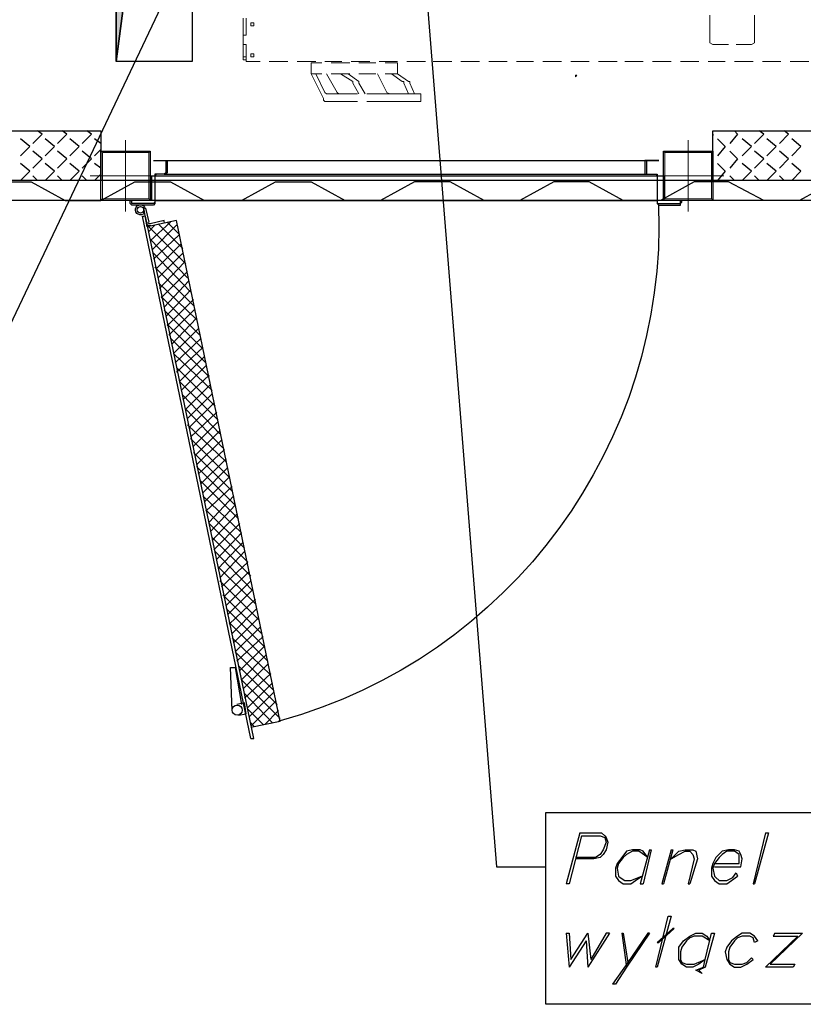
# Model space of a CAD drawing. Header units: millimetres. Extents: x 0 to 1151, y 0 to 297.
# Tile 24 of 93: x 310 to 331, y 100 to 127. Entities that reach past the tile are written whole.
import ezdxf

# ---------------------------------------------------------------- set-up
doc = ezdxf.new("R2010")
doc.units = ezdxf.units.MM
doc.header["$MEASUREMENT"] = 0
doc.layers.get('0').update_dxf_attribs({"linetype": 'CONTINUOUS'})

msp = doc.modelspace()

# ---------------------------------------------------------------- hatches: boundary and pattern name
at = {"true_color": 0x000007}
msp.add_hatch(color=7, dxfattribs=at).paths.add_polyline_path([(312.378, 125.755), (312.378, 130.708), (312.886, 129.649)])

# ---------------------------------------------------------------- linework, layer by layer
at = {"color": 7, "linetype": 'Continuous', "lineweight": 20, "true_color": 0x000007}
for p, q in [((328.634, 127.025), (328.634, 126.855)), ((329.861, 126.855), (329.861, 127.025)), ((315.849, 126.94), (315.849, 126.474)), ((315.934, 126.94), (315.934, 126.855)), ((315.934, 126.855), (315.934, 126.474)), ((328.634, 126.263), (328.634, 126.855)), ((329.861, 126.855), (329.861, 126.263)), ((315.849, 126.22), (315.849, 125.882)), ((315.849, 126.22), (315.934, 126.22)), ((315.934, 126.22), (315.934, 125.882)), ((328.718, 126.22), (328.634, 126.263)), ((329.142, 126.22), (328.718, 126.22)), ((329.777, 126.22), (329.353, 126.22)), ((329.861, 126.263), (329.777, 126.22)), ((315.934, 125.797), (315.849, 125.797)), ((315.891, 125.797), (315.934, 125.797)), ((315.934, 125.755), (315.934, 125.882)), ((315.934, 125.755), (316.315, 125.755)), ((316.569, 125.755), (317.077, 125.755)), ((317.331, 125.755), (317.839, 125.755)), ((318.093, 125.755), (318.558, 125.755)), ((318.77, 125.712), (318.262, 125.712)), ((318.812, 125.755), (319.32, 125.755)), ((319.49, 125.712), (319.024, 125.712)), ((319.574, 125.755), (320.082, 125.755)), ((320.336, 125.755), (320.844, 125.755)), ((321.056, 125.755), (321.564, 125.755)), ((321.818, 125.755), (322.326, 125.755)), ((322.58, 125.755), (323.088, 125.755)), ((323.342, 125.755), (323.808, 125.755)), ((324.062, 125.755), (324.57, 125.755)), ((324.824, 125.755), (325.332, 125.755)), ((325.586, 125.755), (326.094, 125.755)), ((326.305, 125.755), (326.813, 125.755)), ((327.067, 125.755), (327.575, 125.755)), ((327.829, 125.755), (328.337, 125.755)), ((328.591, 125.755), (329.057, 125.755)), ((329.311, 125.755), (329.819, 125.755)), ((330.073, 125.755), (330.581, 125.755)), ((330.835, 125.755), (331.343, 125.755)), ((317.712, 125.416), (318.05, 124.739)), ((318.093, 124.908), (317.839, 125.416)), ((318.262, 125.416), (318.77, 125.416)), ((318.855, 125.204), (318.516, 125.416)), ((319.024, 125.204), (318.728, 125.416)), ((319.024, 125.416), (319.49, 125.416)), ((319.744, 125.416), (320.082, 125.416)), ((320.209, 125.204), (319.913, 125.416)), ((320.379, 125.204), (320.082, 125.416)), ((318.855, 125.162), (318.855, 125.204)), ((319.024, 124.866), (318.855, 125.162)), ((319.024, 125.162), (319.024, 125.204)), ((319.193, 124.866), (319.024, 125.162)), ((320.379, 124.866), (320.252, 125.162)), ((320.548, 124.866), (320.421, 125.162)), ((318.093, 124.908), (318.135, 124.866)), ((318.135, 124.866), (318.389, 124.866)), ((318.389, 124.866), (318.982, 124.866)), ((319.236, 124.866), (319.786, 124.866)), ((319.786, 124.866), (320.209, 124.866)), ((320.209, 124.866), (320.717, 124.866)), ((320.717, 124.866), (320.717, 124.654)), ((318.135, 124.654), (318.389, 124.654)), ((318.982, 124.654), (318.389, 124.654)), ((319.786, 124.654), (319.236, 124.654)), ((319.786, 124.654), (320.209, 124.654)), ((320.717, 124.654), (320.209, 124.654))]:
    msp.add_line(p, q, dxfattribs=at)
at = {"color": 7, "linetype": 'Continuous', "lineweight": 25, "true_color": 0x000007}
for p, q in [((309.753, 123.85), (309.753, 123.85)), ((310.346, 123.765), (310.219, 123.85)), ((310.43, 123.85), (310.43, 123.85)), ((311.023, 123.765), (310.896, 123.85)), ((311.108, 123.85), (311.108, 123.85)), ((311.7, 123.765), (311.573, 123.85)), ((311.785, 123.85), (311.785, 123.85)), ((328.845, 123.85), (328.845, 123.85)), ((329.396, 123.765), (329.311, 123.85)), ((329.523, 123.85), (329.523, 123.85)), ((330.115, 123.765), (329.988, 123.85)), ((330.2, 123.85), (330.2, 123.85)), ((330.793, 123.765), (330.666, 123.85)), ((330.877, 123.85), (330.877, 123.85)), ((310.007, 123.426), (309.753, 123.638)), ((310.346, 123.765), (310.092, 123.511)), ((310.684, 123.426), (310.43, 123.638)), ((311.023, 123.765), (310.769, 123.511)), ((311.362, 123.426), (311.108, 123.638)), ((311.7, 123.765), (311.446, 123.511)), ((311.954, 123.511), (311.785, 123.638)), ((328.718, 123.765), (328.718, 123.765)), ((328.718, 123.765), (328.718, 123.723)), ((329.057, 123.426), (328.845, 123.638)), ((329.396, 123.765), (329.184, 123.511)), ((329.777, 123.426), (329.523, 123.638)), ((330.115, 123.765), (329.861, 123.511)), ((330.454, 123.426), (330.2, 123.638)), ((330.793, 123.765), (330.539, 123.511)), ((331.131, 123.426), (330.877, 123.638)), ((310.007, 123.426), (309.753, 123.172)), ((310.346, 123.088), (310.092, 123.299)), ((310.684, 123.426), (310.43, 123.172)), ((311.023, 123.088), (310.769, 123.299)), ((311.362, 123.426), (311.108, 123.172)), ((311.7, 123.088), (311.446, 123.299)), ((311.954, 123.342), (311.785, 123.172)), ((329.057, 123.426), (328.845, 123.172)), ((329.396, 123.088), (329.184, 123.299)), ((329.777, 123.426), (329.523, 123.172)), ((330.115, 123.088), (329.861, 123.299)), ((330.454, 123.426), (330.2, 123.172)), ((330.793, 123.088), (330.539, 123.299)), ((331.131, 123.426), (330.877, 123.172)), ((310.346, 123.088), (310.092, 122.834)), ((311.023, 123.088), (310.769, 122.834)), ((311.7, 123.088), (311.446, 122.834)), ((313.69, 123.045), (327.237, 123.045)), ((328.718, 123.088), (328.718, 123.088)), ((328.718, 123.088), (328.718, 123.045)), ((329.396, 123.088), (329.184, 122.834)), ((330.115, 123.088), (329.861, 122.834)), ((330.793, 123.088), (330.539, 122.834)), ((310.007, 122.749), (309.753, 122.961)), ((310.007, 122.749), (309.753, 122.495)), ((310.684, 122.749), (310.43, 122.961)), ((310.684, 122.749), (310.43, 122.495)), ((311.362, 122.749), (311.108, 122.961)), ((311.362, 122.749), (311.108, 122.495)), ((311.954, 122.834), (311.785, 122.961)), ((329.057, 122.749), (328.845, 122.961)), ((329.057, 122.749), (328.845, 122.495)), ((329.777, 122.749), (329.523, 122.961)), ((329.777, 122.749), (329.523, 122.495)), ((330.454, 122.749), (330.2, 122.961)), ((330.454, 122.749), (330.2, 122.495)), ((331.131, 122.749), (330.877, 122.961)), ((331.131, 122.749), (330.877, 122.495)), ((399.965, 122.495), (234.865, 122.495)), ((310.219, 122.495), (310.092, 122.622)), ((310.896, 122.495), (310.769, 122.622)), ((311.573, 122.495), (311.446, 122.622)), ((311.954, 122.664), (311.785, 122.495)), ((313.69, 122.664), (326.94, 122.664)), ((329.311, 122.495), (329.184, 122.622)), ((329.988, 122.495), (329.861, 122.622)), ((330.666, 122.495), (330.539, 122.622)), ((398.145, 121.945), (236.643, 121.945)), ((313.436, 121.945), (327.194, 121.945)), ((313.097, 121.648), (313.14, 121.606)), ((313.182, 121.733), (313.267, 121.352)), ((313.097, 121.521), (313.14, 121.521)), ((316.061, 107.213), (313.097, 121.521)), ((316.145, 107.213), (313.182, 121.521)), ((313.69, 121.394), (313.309, 121.31)), ((313.309, 120.844), (313.859, 121.352)), ((313.69, 121.352), (313.69, 121.394)), ((314.113, 121.013), (313.775, 121.352)), ((314.029, 121.394), (314.029, 121.394)), ((316.865, 107.678), (314.029, 121.394)), ((313.267, 121.098), (313.436, 121.267)), ((314.283, 120.209), (313.267, 121.225)), ((313.351, 120.59), (314.029, 121.267)), ((314.198, 120.632), (313.521, 121.31)), ((314.325, 119.828), (313.309, 120.886)), ((313.394, 120.336), (314.113, 121.013)), ((313.478, 120.082), (314.156, 120.759)), ((314.41, 119.447), (313.394, 120.505)), ((313.521, 119.828), (314.198, 120.505)), ((314.494, 119.066), (313.436, 120.124)), ((313.563, 119.532), (314.24, 120.251)), ((313.605, 119.278), (314.325, 119.997)), ((313.69, 119.024), (314.367, 119.743)), ((314.579, 118.685), (313.521, 119.701)), ((313.732, 118.77), (314.41, 119.489)), ((314.664, 118.262), (313.605, 119.32)), ((313.775, 118.516), (314.494, 119.235)), ((314.748, 117.881), (313.69, 118.939)), ((313.817, 118.262), (314.537, 118.981)), ((313.902, 118.008), (314.579, 118.727)), ((314.833, 117.5), (313.775, 118.558)), ((313.944, 117.754), (314.621, 118.431)), ((314.918, 117.119), (313.859, 118.177)), ((313.986, 117.5), (314.706, 118.177)), ((314.029, 117.246), (314.748, 117.923)), ((315.002, 116.738), (313.944, 117.754)), ((314.113, 116.992), (314.791, 117.669)), ((315.087, 116.314), (314.029, 117.373)), ((314.156, 116.738), (314.833, 117.415)), ((314.198, 116.484), (314.918, 117.161)), ((315.172, 115.933), (314.113, 116.992)), ((314.283, 116.23), (314.96, 116.907)), ((315.214, 115.552), (314.198, 116.611)), ((314.325, 115.976), (315.002, 116.653)), ((315.299, 115.171), (314.283, 116.23)), ((314.367, 115.722), (315.045, 116.399)), ((314.41, 115.468), (315.129, 116.145)), ((315.383, 114.79), (314.325, 115.806)), ((314.494, 115.214), (315.172, 115.891)), ((315.468, 114.367), (314.41, 115.425)), ((314.537, 114.96), (315.214, 115.637)), ((314.579, 114.706), (315.256, 115.383)), ((315.553, 113.986), (314.494, 115.044)), ((314.621, 114.452), (315.341, 115.129)), ((315.637, 113.605), (314.579, 114.663)), ((314.706, 114.198), (315.383, 114.875)), ((314.748, 113.944), (315.426, 114.621)), ((314.791, 113.69), (315.468, 114.367)), ((315.722, 113.224), (314.664, 114.282)), ((314.833, 113.436), (315.553, 114.113)), ((315.807, 112.843), (314.748, 113.859)), ((314.918, 113.139), (315.595, 113.859)), ((314.96, 112.885), (315.637, 113.605)), ((315.891, 112.42), (314.833, 113.478)), ((315.002, 112.631), (315.68, 113.351)), ((315.976, 112.039), (314.918, 113.097)), ((315.045, 112.377), (315.764, 113.097)), ((315.129, 112.123), (315.807, 112.843)), ((316.061, 111.658), (315.002, 112.716)), ((315.172, 111.869), (315.849, 112.589)), ((316.103, 111.277), (315.087, 112.335)), ((315.214, 111.615), (315.891, 112.335)), ((316.188, 110.896), (315.172, 111.912)), ((315.256, 111.361), (315.976, 112.039)), ((315.341, 111.107), (316.018, 111.785)), ((316.272, 110.472), (315.214, 111.531)), ((315.383, 110.853), (316.061, 111.531)), ((316.357, 110.091), (315.299, 111.15)), ((315.426, 110.599), (316.103, 111.277)), ((315.468, 110.345), (316.188, 111.023)), ((316.442, 109.71), (315.383, 110.769)), ((315.553, 110.091), (316.23, 110.769)), ((316.526, 109.329), (315.468, 110.388)), ((315.595, 109.837), (316.272, 110.515)), ((315.637, 109.583), (316.315, 110.261)), ((316.611, 108.948), (315.553, 109.964)), ((315.68, 109.329), (316.399, 110.007)), ((316.696, 108.525), (315.637, 109.583)), ((315.764, 109.075), (316.442, 109.753)), ((315.807, 108.821), (316.484, 109.499)), ((315.849, 108.567), (316.526, 109.245)), ((316.78, 108.144), (315.722, 109.202)), ((315.891, 108.313), (316.611, 108.991)), ((316.865, 107.763), (315.807, 108.821)), ((315.976, 108.059), (316.653, 108.737)), ((316.653, 107.636), (315.891, 108.44)), ((316.018, 107.805), (316.696, 108.483)), ((315.891, 108.186), (315.68, 108.144)), ((315.934, 107.89), (315.891, 108.186)), ((316.061, 107.551), (316.738, 108.229)), ((315.722, 107.848), (315.934, 107.89)), ((316.399, 107.594), (315.976, 108.017)), ((316.442, 107.594), (316.823, 107.975)), ((316.865, 107.678), (316.061, 107.509)), ((316.145, 107.551), (316.061, 107.636)), ((316.823, 107.678), (316.865, 107.721)), ((316.061, 107.213), (316.145, 107.213)), ((325.078, 104.63), (324.697, 103.233)), ((324.697, 101.879), (324.781, 100.947)), ((325.247, 101.667), (324.781, 100.947)), ((325.247, 101.667), (325.289, 100.947)), ((325.289, 101.879), (325.374, 101.159)), ((325.882, 101.879), (325.289, 100.947)), ((326.221, 101.879), (326.348, 100.947)), ((331.047, 101.794), (330.158, 100.947)), ((331.174, 101.879), (330.285, 101.032)), ((330.412, 101.879), (331.174, 101.879)), ((328.464, 100.947), (328.507, 100.947))]:
    msp.add_line(p, q, dxfattribs=at)
at = {"color": 7, "linetype": 'Continuous', "lineweight": 18, "true_color": 0x000007}
for p, q in [((312.632, 121.648), (312.632, 123.596)), ((328.041, 121.648), (328.041, 123.596)), ((312.039, 123.299), (311.954, 123.299)), ((327.406, 123.299), (327.364, 123.299)), ((313.605, 122.622), (311.658, 122.622)), ((329.015, 122.622), (327.067, 122.622))]:
    msp.add_line(p, q, dxfattribs=at)
at = {"color": 7, "linetype": 'Continuous', "lineweight": 25, "true_color": 0x000007}
for points in [[(314.452, 125.755), (312.378, 125.755), (312.378, 130.708), (314.452, 130.708)], [(312.378, 125.755), (312.886, 129.649), (314.452, 130.708), (312.378, 130.708)], [(293.37, 123.85), (311.954, 123.85), (311.954, 122.495), (293.37, 122.495)], [(328.718, 123.85), (334.264, 123.85), (334.264, 122.495), (328.718, 122.495)], [(327.364, 121.945), (313.351, 121.945), (313.351, 122.622), (327.364, 122.622)], [(324.146, 105.181), (343.662, 105.181), (343.662, 99.931), (324.146, 99.931)], [(327.152, 100.947), (327.491, 102.344), (327.575, 102.344), (327.194, 100.947)], [(327.194, 101.625), (327.237, 101.625), (327.66, 102.006), (327.618, 102.006)], [(327.999, 100.947), (327.872, 101.032), (327.787, 101.159), (327.787, 101.371), (327.787, 101.498), (327.914, 101.667), (328.083, 101.794), (328.253, 101.879), (328.422, 101.879), (328.549, 101.794), (328.634, 101.667), (328.422, 101.794), (328.21, 101.794), (328.083, 101.752), (327.999, 101.667), (327.872, 101.498), (327.829, 101.371), (327.829, 101.159), (327.872, 101.074), (327.999, 101.032), (328.21, 101.032), (328.507, 101.159), (328.676, 101.879), (328.761, 101.879), (328.507, 100.947), (328.337, 100.863), (328.422, 100.778), (328.253, 100.863), (328.464, 100.947), (328.507, 101.159), (328.337, 101.032), (328.168, 100.947)]]:
    msp.add_lwpolyline(points, close=True, dxfattribs=at)
at = {"color": 7, "linetype": 'Continuous', "lineweight": -2, "true_color": 0x000007}
msp.add_lwpolyline([(312.378, 125.755), (312.378, 130.708), (312.886, 129.649)], close=True, dxfattribs=at)
at = {"color": 7, "linetype": 'Continuous', "lineweight": 25, "true_color": 0x000007}
for points in [[(320.76, 129.099), (322.792, 103.699), (324.146, 103.699)], [(313.775, 127.617), (304.546, 108.186), (303.149, 108.186)], [(313.394, 123.045), (313.69, 123.045), (313.732, 123.045), (313.775, 123.045), (313.775, 123.003), (313.775, 122.707), (313.732, 122.664), (313.69, 122.664), (313.478, 122.664), (313.436, 122.622), (313.436, 121.902), (313.436, 121.86), (313.394, 121.818), (312.801, 121.818), (312.759, 121.86), (312.759, 121.902), (312.759, 121.945), (312.801, 121.945)], [(313.394, 123.045), (313.69, 123.045), (313.732, 123.045), (313.732, 123.003), (313.732, 122.707), (313.69, 122.664), (313.478, 122.664), (313.436, 122.664), (313.436, 122.622), (313.436, 121.902), (313.394, 121.86), (312.801, 121.86), (312.801, 121.902), (312.801, 121.945)], [(327.237, 123.045), (326.898, 123.045), (326.856, 123.045), (326.856, 123.003), (326.856, 122.707), (326.856, 122.664), (326.898, 122.664), (327.152, 122.664), (327.194, 122.622), (327.194, 121.902), (327.194, 121.86), (327.237, 121.818), (327.829, 121.818), (327.829, 121.86), (327.872, 121.902), (327.872, 121.945), (327.829, 121.945)], [(327.237, 123.045), (326.898, 123.045), (326.898, 123.003), (326.898, 122.707), (326.898, 122.664), (327.152, 122.664), (327.194, 122.664), (327.194, 122.622), (327.194, 121.902), (327.194, 121.86), (327.237, 121.86), (327.829, 121.86), (327.829, 121.902), (327.829, 121.945)], [(307.171, 121.945), (308.144, 121.945), (309.076, 122.453), (310.049, 122.453), (310.981, 121.945)], [(310.981, 121.945), (311.954, 121.945), (312.886, 122.453), (313.859, 122.453), (314.791, 121.945)], [(314.791, 121.945), (315.807, 121.945), (316.738, 122.453), (317.712, 122.453), (318.643, 121.945)], [(323.427, 121.945), (322.453, 121.945), (321.522, 122.453), (320.548, 122.453), (319.617, 121.945)], [(327.279, 121.945), (326.263, 121.945), (325.332, 122.453), (324.358, 122.453), (323.427, 121.945)], [(331.089, 121.945), (330.115, 121.945), (329.142, 122.453), (328.21, 122.453), (327.279, 121.945)], [(334.899, 121.945), (333.925, 121.945), (332.994, 122.453), (332.02, 122.453), (331.089, 121.945)], [(314.029, 121.394), (313.224, 121.225), (313.14, 121.691)], [(315.553, 107.975), (315.51, 109.16), (315.637, 109.16), (315.807, 108.144)], [(325.078, 104.63), (325.67, 104.63), (325.755, 104.546), (325.797, 104.503), (325.84, 104.376), (325.797, 104.165), (325.713, 104.038), (325.628, 103.953), (325.459, 103.911), (324.951, 103.911)], [(330.158, 104.63), (329.819, 103.233), (329.861, 103.233)], [(330.158, 104.63), (330.242, 104.63), (329.861, 103.233)], [(325.12, 104.546), (324.781, 103.233), (324.697, 103.233)], [(325.12, 104.546), (325.628, 104.546), (325.755, 104.503), (325.797, 104.376), (325.713, 104.165), (325.628, 104.038), (325.501, 103.953), (324.951, 103.953)], [(326.94, 103.953), (326.813, 104.122), (326.729, 104.165), (326.517, 104.165), (326.348, 104.122), (326.221, 103.953), (326.094, 103.784), (326.051, 103.657), (326.051, 103.445), (326.136, 103.318), (326.263, 103.233), (326.475, 103.233), (326.602, 103.318), (326.771, 103.445)], [(326.94, 103.953), (326.686, 104.122), (326.517, 104.122), (326.348, 104.038), (326.263, 103.953), (326.136, 103.784), (326.094, 103.657), (326.136, 103.445), (326.178, 103.403), (326.305, 103.318), (326.475, 103.318), (326.771, 103.445)], [(326.983, 104.165), (326.729, 103.233), (326.813, 103.233)], [(326.983, 104.165), (327.025, 104.165), (326.813, 103.233)], [(327.575, 104.165), (327.321, 103.233), (327.364, 103.233)], [(327.575, 104.165), (327.618, 104.165), (327.364, 103.233)], [(327.575, 103.911), (327.787, 104.122), (327.956, 104.165), (328.168, 104.165), (328.253, 104.122), (328.295, 103.911), (328.083, 103.233)], [(327.575, 103.911), (327.787, 104.038), (327.956, 104.122), (328.083, 104.122), (328.168, 104.038), (328.21, 103.911), (328.041, 103.233), (328.083, 103.233)], [(328.761, 103.699), (329.48, 103.699), (329.523, 103.911), (329.48, 104.038), (329.438, 104.122), (329.311, 104.165), (329.142, 104.165), (328.972, 104.122), (328.803, 103.953), (328.718, 103.784), (328.676, 103.657), (328.676, 103.445), (328.761, 103.318), (328.888, 103.233), (329.099, 103.233), (329.226, 103.318), (329.396, 103.445)], [(328.761, 103.784), (329.438, 103.784), (329.438, 103.911), (329.438, 104.038), (329.311, 104.122), (329.099, 104.122), (328.972, 104.038), (328.888, 103.953), (328.761, 103.784), (328.718, 103.657), (328.761, 103.445), (328.803, 103.403), (328.888, 103.318), (329.099, 103.318), (329.269, 103.403), (329.353, 103.53), (329.396, 103.445)], [(324.697, 101.879), (324.781, 101.879), (324.824, 101.159), (325.289, 101.879)], [(325.882, 101.879), (325.797, 101.879), (325.374, 101.159)], [(326.983, 101.879), (326.94, 101.879), (326.39, 101.074), (325.967, 100.482)], [(326.983, 101.879), (326.348, 100.947), (326.051, 100.482), (325.967, 100.482)], [(326.221, 101.879), (326.263, 101.879), (326.39, 101.074)], [(329.946, 101.667), (329.861, 101.794), (329.734, 101.879), (329.523, 101.879), (329.396, 101.794), (329.226, 101.667), (329.099, 101.498), (329.057, 101.371), (329.099, 101.159), (329.184, 101.032), (329.311, 100.947), (329.48, 100.947), (329.65, 101.032), (329.819, 101.159)], [(329.946, 101.667), (329.861, 101.625), (329.819, 101.752), (329.734, 101.794), (329.523, 101.794), (329.396, 101.752), (329.311, 101.667), (329.184, 101.498), (329.142, 101.371), (329.142, 101.159), (329.184, 101.074), (329.311, 101.032), (329.523, 101.032), (329.65, 101.074), (329.777, 101.201), (329.819, 101.159)], [(330.412, 101.879), (330.369, 101.794), (331.047, 101.794)], [(330.285, 101.032), (330.962, 101.032), (330.92, 100.947), (330.158, 100.947)]]:
    msp.add_lwpolyline(points, dxfattribs=at)
at = {"color": 7, "linetype": 'Continuous', "lineweight": 20, "true_color": 0x000007}
for points in [[(316.145, 126.771), (316.145, 126.813), (316.103, 126.813), (316.061, 126.813), (316.061, 126.771), (316.061, 126.728), (316.103, 126.728), (316.145, 126.728)], [(316.145, 125.924), (316.145, 125.966), (316.061, 125.966), (316.061, 125.924), (316.061, 125.882), (316.103, 125.882), (316.145, 125.882)], [(324.951, 125.374), (324.951, 125.331), (324.993, 125.374)]]:
    msp.add_lwpolyline(points, close=True, dxfattribs=at)
for points in [[(315.849, 126.22), (315.849, 126.474), (315.934, 126.474)], [(315.849, 125.797), (315.849, 125.882), (315.934, 125.882)], [(318.008, 125.712), (317.712, 125.712), (317.712, 125.416), (318.008, 125.416)], [(320.082, 125.416), (320.082, 125.712), (319.744, 125.712)], [(318.474, 124.866), (318.431, 124.908), (318.135, 125.416)], [(319.871, 124.866), (319.786, 124.908), (319.532, 125.416)], [(320.252, 125.162), (320.252, 125.204), (320.209, 125.204)], [(320.421, 125.162), (320.421, 125.204), (320.379, 125.204)], [(318.05, 124.739), (318.05, 124.696), (318.093, 124.654), (318.135, 124.654)]]:
    msp.add_lwpolyline(points, dxfattribs=at)
at = {"color": 7, "linetype": 'Continuous', "lineweight": -2, "true_color": 0xffffff}
for points in [[(313.309, 121.945), (311.954, 121.945), (311.954, 123.299), (313.309, 123.299)], [(328.718, 121.945), (327.364, 121.945), (327.364, 123.299), (328.718, 123.299)], [(327.364, 121.945), (313.351, 121.945), (313.351, 122.622), (327.364, 122.622)]]:
    msp.add_lwpolyline(points, close=True, dxfattribs=at)
at = {"color": 7, "linetype": 'Continuous', "lineweight": 18, "true_color": 0x000007}
for points in [[(313.309, 121.945), (311.954, 121.945), (311.954, 123.299), (313.309, 123.299)], [(313.309, 122.029), (313.309, 123.215), (313.309, 123.257), (313.267, 123.299), (313.224, 123.299), (312.039, 123.299), (311.997, 123.299), (311.954, 123.257), (311.954, 123.215), (311.954, 122.029), (311.954, 121.987), (311.997, 121.945), (312.039, 121.945), (313.224, 121.945), (313.267, 121.945), (313.309, 121.987)], [(313.267, 122.029), (313.267, 123.215), (313.267, 123.257), (313.224, 123.257), (312.039, 123.257), (311.997, 123.257), (311.997, 123.215), (311.997, 122.029), (311.997, 121.987), (312.039, 121.987), (313.224, 121.987), (313.267, 121.987)], [(328.718, 121.945), (327.364, 121.945), (327.364, 123.299), (328.718, 123.299)], [(328.718, 122.029), (328.718, 123.215), (328.718, 123.257), (328.676, 123.299), (328.634, 123.299), (327.406, 123.299), (327.364, 123.257), (327.364, 123.215), (327.364, 122.029), (327.364, 121.987), (327.406, 121.945), (328.634, 121.945), (328.676, 121.945), (328.718, 121.987)], [(328.676, 122.029), (328.676, 123.215), (328.676, 123.257), (328.634, 123.257), (327.406, 123.257), (327.406, 123.215), (327.406, 122.029), (327.406, 121.987), (328.634, 121.987), (328.676, 121.987)]]:
    msp.add_lwpolyline(points, close=True, dxfattribs=at)
at = {"color": 7, "linetype": 'Continuous', "lineweight": 25, "true_color": 0x000007}
for points in [[(312.978, 121.567), (312.92, 121.594), (312.889, 121.659), (312.903, 121.722)], [(312.903, 121.722), (312.918, 121.784), (312.975, 121.829), (313.039, 121.828)], [(312.948, 121.691), (312.948, 121.74), (312.988, 121.78), (313.037, 121.78)], [(313.037, 121.601), (312.988, 121.601), (312.948, 121.642), (312.948, 121.691)], [(313.037, 121.78), (313.086, 121.78), (313.127, 121.74), (313.127, 121.691)], [(313.127, 121.691), (313.127, 121.642), (313.086, 121.601), (313.037, 121.601)], [(313.039, 121.828), (313.103, 121.828), (313.159, 121.782), (313.172, 121.719)], [(327.232, 121.828), (327.473, 115.304), (323.159, 109.423), (316.863, 107.695)], [(313.146, 121.607), (313.107, 121.556), (313.037, 121.539), (312.978, 121.567)], [(313.246, 121.271), (313.224, 121.286), (313.208, 121.31), (313.202, 121.336)], [(313.324, 121.256), (313.297, 121.251), (313.269, 121.256), (313.246, 121.271)], [(313.273, 121.311), (313.261, 121.319), (313.252, 121.332), (313.249, 121.346)], [(313.314, 121.304), (313.3, 121.301), (313.285, 121.303), (313.273, 121.311)], [(315.552, 107.989), (315.552, 108.065), (315.614, 108.127), (315.689, 108.127)], [(315.689, 107.852), (315.614, 107.852), (315.552, 107.914), (315.552, 107.989)], [(315.689, 108.127), (315.765, 108.127), (315.827, 108.065), (315.827, 107.989)], [(315.827, 107.989), (315.827, 107.914), (315.765, 107.852), (315.689, 107.852)]]:
    msp.add_open_spline(points, degree=3, dxfattribs=at)

doc.saveas('drawing.dxf')
